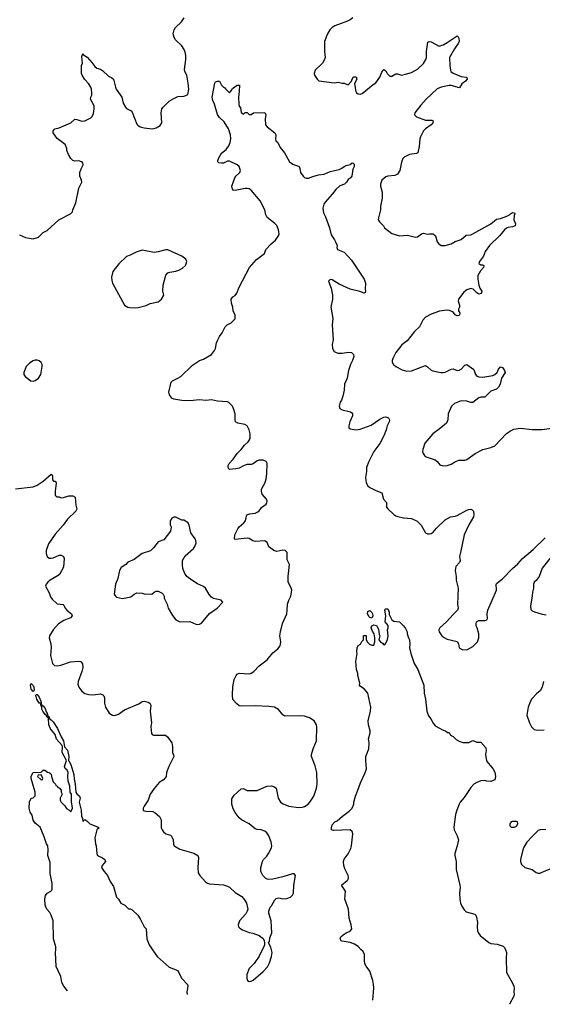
# Model space of a CAD drawing. Header units: inches. Extents: x 1603819 to 1745079, y 385938 to 533966.
# Tile 3 of 256: x 1612552 to 1617831, y 389448 to 399392. Entities that reach past the tile are written whole.
import ezdxf

# ---------------------------------------------------------------- set-up
doc = ezdxf.new("R2010")
doc.units = ezdxf.units.IN
doc.header["$MEASUREMENT"] = 0
doc.layers.add('B6318', color=7, linetype='Continuous')
doc.layers.add('B6319', color=7, linetype='Continuous')

msp = doc.modelspace()

# ---------------------------------------------------------------- linework, layer by layer
at = {"layer": 'B6318', "color": 5}
for points, elevation in [([(1613034.7, 389583.9), (1612996.9, 389630), (1612979.5, 389670), (1612966.6, 389730), (1612919.6, 389830), (1612913.3, 389970), (1612917.5, 390000)], 340), ([(1613893.7, 390000), (1613942, 389930), (1614063.8, 389823.8), (1614150.7, 389790.7), (1614162, 389758), (1614191, 389710), (1614246.8, 389650), (1614250.4, 389630), (1614239.3, 389570), (1614243.1, 389547.2)], 340), ([(1615002.8, 390000), (1614970, 389935.3), (1614919.9, 389860.1), (1614870.6, 389809.4), (1614847.7, 389750), (1614846, 389710), (1614852, 389690), (1614870, 389678), (1614890, 389681), (1614910, 389691), (1615010, 389778.8), (1615053.8, 389826.2), (1615074.2, 389865.8), (1615097.2, 389930), (1615101.2, 389970), (1615095.2, 390000)], 360), ([(1616119.8, 389490.2), (1616129, 389610), (1616127.5, 389650), (1616120.7, 389690), (1616090, 389784.5), (1616052.2, 389832.2), (1616038.5, 389858.5), (1616033.6, 389890), (1616035.3, 389950), (1616021, 389981), (1616001.6, 390000)], 340), ([(1617459.9, 390000), (1617468.2, 389970), (1617464.9, 389910), (1617468.2, 389770), (1617527.1, 389667.1), (1617543, 389630), (1617545.5, 389610), (1617543, 389570), (1617547.7, 389550), (1617543, 389530), (1617498.5, 389448.4)], 340)]:
    msp.add_lwpolyline(points, dxfattribs=dict(at, elevation=elevation))
at = {"layer": 'B6319', "color": 5}
for points, elevation in [([(1612550, 397218), (1612610, 397192), (1612690, 397178), (1612743.1, 397196.9), (1612790, 397242), (1612830, 397262), (1612949.4, 397370.6), (1613066, 397430), (1613087.3, 397452.7), (1613088, 397470), (1613118.6, 397541.4), (1613149.3, 397690), (1613181.2, 397750), (1613177.2, 397770), (1613159.3, 397810), (1613159.3, 397830), (1613161.2, 397850), (1613173.6, 397886.4), (1613193.6, 397926.4), (1613190, 397946), (1613178, 397958), (1613150, 397968), (1613110, 397962), (1613090, 397968.7), (1613070, 397988.7), (1613045.2, 398030), (1613029.4, 398069.4), (1613029, 398090), (1613013.2, 398130), (1612930, 398193.2), (1612889.2, 398250), (1612889, 398270), (1612908, 398290), (1612950, 398298.8), (1613068.7, 398350), (1613110, 398386), (1613130, 398384), (1613170, 398370.6), (1613190, 398367.7), (1613211.1, 398371.1), (1613270, 398399.1), (1613284.7, 398415.3), (1613297, 398443), (1613305.4, 398490), (1613303.3, 398523.3), (1613267.8, 398590), (1613269.6, 398610), (1613279.5, 398630), (1613282.4, 398650), (1613276.3, 398690), (1613269.6, 398710), (1613246.2, 398746.2), (1613206, 398790), (1613182.9, 398830), (1613178, 398850), (1613178, 398930), (1613186.8, 398953.2), (1613180.1, 399019.9), (1613188.7, 399051.3), (1613198.5, 399038.5), (1613233.5, 399013.5), (1613280.9, 398960.9), (1613310, 398918.8), (1613330, 398902.8), (1613370, 398890.6), (1613390, 398878.8), (1613450, 398820.7), (1613484.5, 398804.5), (1613501, 398790), (1613519.1, 398710), (1613527.7, 398690), (1613584, 398610), (1613599.1, 398550), (1613620.7, 398510), (1613630, 398496), (1613678, 398470), (1613690, 398458), (1613736.8, 398336.8), (1613745.8, 398325.8), (1613770, 398310.8), (1613810, 398300.7), (1613890, 398290.4), (1613930, 398300.5), (1613970, 398322), (1613987, 398350), (1613981.2, 398450), (1613989.2, 398490), (1614002, 398510), (1614062, 398570), (1614110, 398596), (1614150, 398616), (1614210, 398621), (1614230, 398626), (1614250, 398638), (1614260.9, 398690), (1614254.5, 398750), (1614240.9, 398830), (1614219.3, 398870), (1614217, 398890), (1614229.6, 398990), (1614229.6, 399030), (1614223.3, 399063.3), (1614213.6, 399090), (1614190, 399126.6), (1614127, 399190), (1614112.9, 399212.9), (1614104, 399250), (1614112.2, 399287.8), (1614127.3, 399312.7), (1614186, 399370), (1614212.3, 399410)], 380), ([(1615918.8, 399410), (1615891, 399390), (1615862.9, 399377.1), (1615734, 399330), (1615710, 399314), (1615686.4, 399290), (1615663.1, 399250), (1615630.3, 399170), (1615630.4, 399070), (1615637.1, 399010), (1615632.7, 398990), (1615610, 398953.2), (1615537.3, 398882.7), (1615526, 398850), (1615530.8, 398830), (1615556, 398790), (1615574.4, 398774.4), (1615730, 398754.8), (1615770, 398761), (1615810, 398750.7), (1615830.5, 398750.5), (1615870, 398734.8), (1615905.2, 398770), (1615909.3, 398790), (1615925.4, 398814.6), (1615950, 398814), (1615959.3, 398790), (1615939.9, 398760.1), (1615935.2, 398744.8), (1615946.6, 398666.6), (1615953.7, 398653.7), (1615970, 398642.8), (1615990, 398641), (1616010, 398646), (1616122.4, 398737.6), (1616150, 398753.4), (1616190, 398812.2), (1616210, 398860.7), (1616230, 398890.4), (1616250, 398874.8), (1616263.1, 398850), (1616280.4, 398830), (1616290, 398823.1), (1616310, 398822.6), (1616350, 398844.4), (1616370, 398845.5), (1616410, 398833), (1616450, 398840.5), (1616510, 398859.3), (1616570, 398892.7), (1616629.6, 398950), (1616654.5, 398990), (1616662, 399010), (1616662, 399070), (1616676.5, 399163.5), (1616689.4, 399170.6), (1616710, 399168.4), (1616790, 399125.5), (1616830, 399139.1), (1616870, 399161.6), (1616970, 399227.3), (1616979.9, 399219.9), (1616986.6, 399206.6), (1616990.3, 399170), (1616982, 399150), (1616942.5, 399097.5), (1616892.4, 399010), (1616895.5, 398930), (1616903.4, 398883.4), (1616908.4, 398868.4), (1616930, 398850.8), (1617010, 398817.6), (1617062, 398810), (1617067.5, 398807.5), (1617071.7, 398790), (1617056.4, 398770), (1617016.7, 398743.3), (1616995.6, 398704.4), (1616910, 398726.4), (1616890, 398727.7), (1616808, 398712), (1616770, 398692.8), (1616656.4, 398590), (1616603.8, 398530), (1616544, 398450), (1616541, 398430), (1616562, 398410), (1616650, 398377.1), (1616715.5, 398375.5), (1616727.3, 398370), (1616727, 398350), (1616710.1, 398329.9), (1616650.4, 398290), (1616632.4, 398270), (1616599.1, 398210), (1616592.4, 398187.6), (1616586, 398110), (1616574.2, 398045.8), (1616559.9, 398040.1), (1616488.6, 398031.4), (1616435.3, 398004.7), (1616423.8, 397990), (1616408.7, 397951.3), (1616393, 397870), (1616370, 397832.7), (1616340.7, 397819.3), (1616270, 397811.1), (1616250, 397804.7), (1616208.8, 397770), (1616197, 397730), (1616197.6, 397710), (1616213, 397650), (1616213, 397590), (1616197.1, 397510), (1616197.6, 397470), (1616175.5, 397390), (1616174, 397370), (1616186.8, 397350), (1616227.3, 397310), (1616238.8, 397290), (1616310, 397233.4), (1616390, 397210.7), (1616470, 397215.5), (1616550, 397196.4), (1616570, 397199.5), (1616610, 397230.5), (1616630, 397236.3), (1616670, 397225.5), (1616690, 397230.6), (1616727.9, 397227.9), (1616750.6, 397210), (1616768.4, 397150), (1616782, 397130), (1616810, 397113), (1616850, 397110.5), (1616910, 397128.2), (1616950, 397150.5), (1617010, 397173), (1617062.6, 397217.4), (1617110, 397220.3), (1617130, 397227.9), (1617310, 397330.3), (1617370, 397378.5), (1617410, 397384.6), (1617473.2, 397406.8), (1617499.8, 397420.2), (1617510, 397432.2), (1617530, 397444), (1617550, 397442), (1617554.8, 397430), (1617547.3, 397412.7), (1617542, 397370), (1617559.1, 397330), (1617557.3, 397310), (1617530, 397300.5), (1617485.5, 397294.5), (1617470, 397288), (1617450, 397269.7), (1617400.3, 397210), (1617296.9, 397110), (1617254, 397050), (1617235.9, 397004.1), (1617196.3, 396950), (1617190.8, 396930), (1617210, 396916.3), (1617230, 396915.5), (1617238.8, 396910), (1617237, 396890), (1617205.6, 396854.4), (1617179.6, 396810), (1617180.2, 396770), (1617191.3, 396710), (1617201.3, 396681.3), (1617219.6, 396650), (1617214.4, 396625.6), (1617190, 396621.5), (1617170, 396633), (1617131.5, 396671.5), (1617110, 396675.8), (1617070, 396664.2), (1617038.9, 396641.1), (1616986, 396570), (1616982.4, 396550), (1616994.9, 396510), (1616996.3, 396490), (1616984.9, 396470), (1616983, 396450), (1616999.1, 396430), (1616996.3, 396410), (1616990, 396405.1), (1616970, 396400.7), (1616950, 396412.3), (1616934.5, 396434.5), (1616922.6, 396442.6), (1616894.9, 396454.9), (1616870, 396459.7), (1616793.3, 396446.7), (1616710, 396418), (1616652.5, 396387.5), (1616624.1, 396355.9), (1616590.5, 396290), (1616538.7, 396241.3), (1616466.7, 396150), (1616412.9, 396107.1), (1616350.4, 396030), (1616320.5, 395970), (1616313.4, 395950), (1616314, 395934), (1616328.1, 395908.1), (1616350.5, 395890.5), (1616416.8, 395856.8), (1616463.5, 395843.5), (1616510, 395847.3), (1616650, 395898.8), (1616670, 395887.3), (1616710, 395853), (1616725.9, 395845.8), (1616807.6, 395827.6), (1616830, 395827.2), (1616850, 395831.7), (1616910, 395863.6), (1616930, 395865.7), (1616970, 395849), (1616990, 395851.7), (1617010, 395861.7), (1617050, 395902.6), (1617070, 395910.4), (1617138.3, 395858.3), (1617155.3, 395810), (1617170, 395792.4), (1617190, 395784.2), (1617230, 395781.1), (1617330, 395798.5), (1617351.5, 395808.5), (1617376.4, 395830), (1617390, 395862), (1617410, 395886.4), (1617430, 395880.5), (1617450.7, 395850), (1617454.9, 395830), (1617418.7, 395770), (1617406.8, 395710), (1617390, 395679.2), (1617370, 395659.3), (1617310, 395639.1), (1617250, 395581.1), (1617210, 395580.3), (1617190, 395573.1), (1617130, 395526.4), (1617110, 395525.6), (1617070, 395540.3), (1617010, 395541.4), (1616945.7, 395514.3), (1616914.9, 395490), (1616879.3, 395410), (1616876.5, 395350), (1616863.9, 395316.1), (1616790, 395255.1), (1616726, 395210), (1616645.9, 395114.2), (1616623, 395050), (1616622, 395030), (1616627.3, 395010), (1616641, 394990), (1616658.8, 394978.8), (1616750, 394947.3), (1616770.4, 394930.4), (1616796.8, 394896.8), (1616830, 394886), (1616870, 394890.4), (1616910, 394902.4), (1616952.7, 394930), (1616990, 394944.2), (1617050, 394944.9), (1617070, 394950.4), (1617152.7, 395010), (1617230, 395050.4), (1617310, 395070.7), (1617350, 395086.8), (1617470, 395213), (1617510, 395240.7), (1617544.1, 395255.9), (1617610, 395265.5), (1617730, 395254), (1617830, 395254.8), (1617951.1, 395271.1)], 380), ([(1615095.2, 390000), (1615090, 390026), (1615066, 390070), (1615076.4, 390083.6), (1615080.4, 390119.6), (1615098, 390170), (1615094, 390290), (1615068.7, 390370), (1615068.7, 390390), (1615082, 390430), (1615095.5, 390444.5), (1615130, 390504.7), (1615143.2, 390516.8), (1615170, 390522.8), (1615210, 390514), (1615250, 390517.3), (1615289.3, 390530.7), (1615309.3, 390550.7), (1615317.2, 390570), (1615320.9, 390650), (1615339.3, 390750), (1615324.5, 390764.5), (1615307, 390767), (1615210, 390736), (1615110, 390713.3), (1615070, 390709.4), (1615052.5, 390712.5), (1615040.2, 390720.2), (1615008.9, 390748.9), (1614988.7, 390790), (1614989, 390830), (1615006, 390890), (1615014, 390910), (1615050, 390946), (1615066.6, 390970), (1615095.6, 391030), (1615097.6, 391050), (1615091.9, 391088.1), (1615070, 391149), (1615050, 391179.5), (1615030, 391195.6), (1614990, 391209.6), (1614950, 391212.3), (1614930, 391222), (1614870, 391271.6), (1614791.4, 391311.4), (1614769.3, 391330), (1614730, 391384), (1614710, 391422), (1614694.5, 391470), (1614695.1, 391524.9), (1614719.3, 391560.7), (1614790, 391624), (1614810, 391627.3), (1614850, 391608), (1614866.2, 391606.2), (1614950, 391606.7), (1615049.7, 391650.3), (1615094.6, 391654.6), (1615126.2, 391646.2), (1615142, 391630), (1615163.1, 391530), (1615188.2, 391490), (1615212.8, 391472.8), (1615270, 391447.8), (1615370, 391437.4), (1615410, 391440.3), (1615430, 391447), (1615464.5, 391470), (1615483.6, 391490), (1615522.9, 391550), (1615551.8, 391630), (1615556.2, 391670), (1615552.3, 391790), (1615536.2, 391856.2), (1615501.2, 391950), (1615499.3, 391970), (1615516, 392030), (1615549.2, 392110), (1615552.3, 392250), (1615549.4, 392270), (1615526.6, 392310), (1615481.3, 392341.3), (1615430, 392356.9), (1615390, 392361.3), (1615230, 392359.5), (1615211.5, 392371.5), (1615165.4, 392425.4), (1615127.5, 392447.5), (1615070, 392457), (1614930, 392463.6), (1614790, 392459), (1614770, 392464), (1614744.1, 392484.1), (1614706.8, 392526.8), (1614701.2, 392570), (1614706.8, 392653.2), (1614719, 392730), (1614738, 392770), (1614750, 392782), (1614769.1, 392790.9), (1614870, 392786), (1614890, 392791.3), (1614918, 392810), (1614972.5, 392867.5), (1615052.1, 392927.9), (1615110, 392998), (1615160.2, 393039.8), (1615182, 393070), (1615188.7, 393110), (1615181.2, 393170), (1615186, 393210), (1615205.8, 393294.2), (1615249.4, 393390.6), (1615255.5, 393424.5), (1615258, 393490), (1615269.4, 393530), (1615289.5, 393570.5), (1615299.5, 393610), (1615300.9, 393630), (1615294.8, 393654.8), (1615264, 393710), (1615265.2, 393770), (1615276.9, 393890), (1615255.4, 393935.4), (1615253.3, 394010), (1615232.9, 394032.9), (1615210, 394034.7), (1615150, 394020.5), (1615119, 394030), (1615070, 394069.3), (1615051.5, 394111.5), (1615030, 394127.3), (1614930, 394123.5), (1614908.6, 394128.6), (1614870, 394151.8), (1614850, 394156.9), (1614730, 394143.7), (1614721.2, 394150), (1614726.9, 394190), (1614756, 394250), (1614769.9, 394270.1), (1614816.9, 394310), (1614833.3, 394330), (1614846, 394390), (1614877.1, 394402.9), (1614930.9, 394409.1), (1614958, 394422), (1614969.7, 394430.3), (1614995.8, 394464.2), (1615041, 394499), (1615049.4, 394510), (1615051.9, 394528.1), (1615047, 394550), (1615000.7, 394600.7), (1614993.3, 394630), (1614996.3, 394650), (1615029.8, 394710.2), (1615042.8, 394750), (1615049.8, 394809.8), (1615050.8, 394910), (1615040.7, 394930), (1615010, 394942.6), (1614970, 394942), (1614950, 394935.8), (1614910, 394907.4), (1614890, 394900.9), (1614850, 394900.3), (1614820.5, 394890), (1614770, 394862.7), (1614735.2, 394855.2), (1614669.6, 394849.6), (1614657, 394870), (1614657.6, 394890), (1614667.3, 394910), (1614707.9, 394952.1), (1614749.8, 395010.2), (1614789.6, 395050), (1614824.4, 395095.6), (1614860.7, 395130), (1614873.6, 395150), (1614879.6, 395170), (1614880.5, 395210), (1614869.7, 395250), (1614850, 395289.4), (1614825.4, 395305.4), (1614757.2, 395317.2), (1614733.2, 395330), (1614727.6, 395350), (1614729.5, 395410), (1614716.6, 395456.6), (1614702.7, 395490), (1614665.8, 395525.8), (1614650, 395531.8), (1614550, 395540.9), (1614490, 395552.7), (1614433.2, 395546.8), (1614370, 395554.5), (1614270, 395542.7), (1614190, 395544.5), (1614110, 395560.9), (1614090, 395569.2), (1614064.8, 395604.8), (1614057.2, 395630), (1614082, 395730), (1614095.5, 395744.5), (1614150, 395770.7), (1614179, 395790), (1614296.5, 395903.5), (1614370, 395951.3), (1614410, 395964.7), (1614489.3, 396010.7), (1614519, 396050), (1614529, 396070), (1614541.2, 396130), (1614550, 396152), (1614570, 396192), (1614599, 396230), (1614628.7, 396290), (1614648, 396310), (1614690, 396332), (1614728, 396370), (1614728.7, 396410), (1614709.1, 396449.1), (1614705.2, 396490), (1614692.3, 396530), (1614689.2, 396570.8), (1614706, 396594), (1614730, 396606), (1614746, 396630), (1614769.6, 396690), (1614872, 396890), (1614942.7, 396970), (1615023.7, 397030), (1615037.2, 397070), (1615092.8, 397127.2), (1615136, 397164), (1615165.1, 397210), (1615171.6, 397230), (1615165.1, 397270), (1615150, 397312), (1615130, 397335.1), (1615053.1, 397393.1), (1615039.5, 397419.5), (1615029.6, 397470), (1614982.6, 397562.6), (1614890, 397671.5), (1614870, 397683), (1614850, 397688), (1614830, 397687.8), (1614730, 397667.6), (1614709.6, 397669.6), (1614700.7, 397680.7), (1614694.5, 397710), (1614726.5, 397793.5), (1614736, 397810), (1614777, 397850), (1614782, 397870), (1614769.6, 397909.6), (1614747.5, 397927.5), (1614670, 397962), (1614650, 397962), (1614610, 397944), (1614590, 397941.2), (1614565.2, 397945.2), (1614555.3, 397955.3), (1614554, 397970), (1614561.2, 397990), (1614590, 398044.7), (1614638.6, 398081.4), (1614663.5, 398116.5), (1614678.4, 398150), (1614684.2, 398190), (1614680.5, 398230), (1614663, 398290), (1614618.8, 398358.8), (1614570, 398402.9), (1614550, 398433.2), (1614519.2, 398539.2), (1614503, 398577), (1614497, 398610), (1614522.7, 398750), (1614530, 398764.7), (1614550, 398772), (1614570, 398772), (1614592, 398730), (1614610, 398712), (1614624.7, 398704.7), (1614630, 398694), (1614670, 398654), (1614690, 398672), (1614702.5, 398697.5), (1614750, 398731.3), (1614771, 398731), (1614770.5, 398669.5), (1614761.6, 398610), (1614766.2, 398533.8), (1614770, 398518), (1614782.8, 398502.8), (1614790, 398454), (1614804.7, 398444.7), (1614810, 398434), (1614830, 398454), (1614850, 398454), (1614870, 398434), (1614890, 398434), (1614912.7, 398452.7), (1615030, 398454), (1615038, 398430), (1615032, 398390), (1615034, 398330), (1615052, 398310), (1615131, 398250), (1615138.8, 398230), (1615134.8, 398190), (1615141, 398170), (1615161, 398150), (1615182.5, 398102.5), (1615227.1, 398047.1), (1615277.5, 397957.5), (1615311.8, 397931.8), (1615374, 397910), (1615383, 397890), (1615388.1, 397848.1), (1615414.8, 397810), (1615430, 397799.1), (1615450, 397790.6), (1615470, 397790.6), (1615511.9, 397808.1), (1615570, 397824.9), (1615629.4, 397830.6), (1615690, 397857.3), (1615780.7, 397879.3), (1615807.6, 397892.4), (1615830, 397910.6), (1615850, 397920.7), (1615890, 397931), (1615910, 397944.7), (1615922, 397942), (1615930, 397934), (1615930.7, 397910.7), (1615916.8, 397883.2), (1615906, 397810), (1615891, 397790), (1615870, 397779), (1615852.7, 397750), (1615832.7, 397730), (1615787.1, 397712.9), (1615744, 397676), (1615710, 397628.4), (1615636.9, 397550), (1615625.3, 397530), (1615614, 397490), (1615621.6, 397441.6), (1615641.1, 397401.1), (1615681.7, 397290), (1615698.2, 397218.2), (1615733, 397170), (1615742, 397150), (1615758, 397110), (1615757.3, 397090), (1615762.8, 397070), (1615830, 397044.9), (1615902.9, 396962.9), (1616032.7, 396770), (1616044.9, 396730), (1616041, 396670), (1616044.7, 396650), (1616042, 396638), (1616030.7, 396629.3), (1615987.2, 396647.2), (1615889.2, 396670), (1615779.3, 396719.3), (1615710, 396763.7), (1615690, 396769.2), (1615670.8, 396750), (1615699.3, 396679.3), (1615711.8, 396610), (1615710.3, 396570), (1615695.3, 396490), (1615715.8, 396375.8), (1615707.2, 396310), (1615718.3, 396158.3), (1615709, 396110), (1615711.8, 396070), (1615730, 396042.4), (1615750, 396030.4), (1615770, 396025.7), (1615810, 396024.6), (1615873.4, 396033.4), (1615904.7, 396030), (1615923, 396010), (1615926, 395990), (1615914.9, 395950), (1615894, 395910), (1615874.9, 395850), (1615860.5, 395770), (1615833, 395710), (1615830.4, 395650), (1615817.1, 395590), (1615803, 395550), (1615790, 395528.7), (1615780.5, 395490), (1615786.7, 395466.7), (1615810, 395450.8), (1615892.7, 395432.7), (1615904.9, 395424.9), (1615914.8, 395410), (1615914.8, 395390), (1615888, 395330), (1615877.3, 395290), (1615876, 395270), (1615890, 395258.8), (1615950, 395250.6), (1615990, 395255.5), (1616101.5, 395298.5), (1616190, 395358.4), (1616230, 395379.3), (1616250, 395380.7), (1616278, 395370), (1616286, 395350), (1616282.8, 395330), (1616262.8, 395290), (1616253, 395250), (1616230.4, 395190), (1616188.6, 395111.4), (1616130.6, 395030), (1616078.8, 394930), (1616054, 394870), (1616054.4, 394830), (1616044.9, 394770), (1616053, 394713), (1616070, 394682.8), (1616090, 394667.3), (1616150, 394636.3), (1616210, 394614.8), (1616225.5, 394550), (1616256.1, 394516.1), (1616256.3, 394470), (1616270.4, 394450.4), (1616330, 394394), (1616350, 394380.7), (1616373.2, 394373.2), (1616430, 394360.5), (1616510, 394353.4), (1616567.5, 394327.5), (1616607.1, 394287.1), (1616650, 394211.3), (1616670, 394198.8), (1616690, 394198.8), (1616710, 394204), (1616730, 394217.3), (1616762, 394258), (1616850, 394340.7), (1616904, 394370), (1616950, 394378), (1616970, 394386), (1617070, 394439.3), (1617090, 394445.5), (1617110, 394447.3), (1617123.5, 394443.5), (1617136, 394430), (1617138.8, 394390), (1617134.8, 394370), (1617090.3, 394289.7), (1617043, 394190), (1617006, 394010), (1616993, 393970), (1617000.5, 393930), (1616995.5, 393910), (1616959.1, 393870), (1616953.4, 393850), (1616950.7, 393830), (1616962, 393770), (1616962, 393730), (1616980.5, 393650), (1616974.8, 393490), (1616981, 393450), (1616976, 393430), (1616930, 393385.2), (1616864, 393310), (1616794.8, 393250), (1616786.8, 393230), (1616790.7, 393210), (1616817.3, 393170), (1616834.6, 393154.6), (1616870, 393136.3), (1616970, 393111.3), (1616984.7, 393090), (1616991.3, 393050), (1617022, 393030), (1617070, 393028), (1617130, 393062), (1617177, 393110), (1617189.4, 393150), (1617189.2, 393190), (1617174, 393250), (1617164, 393270), (1617162, 393290), (1617168, 393310), (1617190, 393324.7), (1617254.6, 393325.4), (1617270, 393332), (1617276.5, 393343.5), (1617273.6, 393390), (1617279.7, 393430), (1617368, 393630), (1617365.6, 393690), (1617370, 393697.3), (1617430, 393745.5), (1617529.6, 393850), (1617583.1, 393896.9), (1617630, 393950.6), (1617739.4, 394040.6), (1617860.1, 394159.9)], 360), ([(1612510, 394654.8), (1612690, 394674.8), (1612730, 394690.8), (1612790, 394730.7), (1612870, 394802), (1612878, 394798), (1612883.6, 394783.6), (1612883.6, 394743.6), (1612892.7, 394732.7), (1612914, 394730), (1612922, 394710), (1612911, 394630), (1612911.6, 394591.6), (1612919.6, 394579.6), (1612930, 394572), (1612950, 394572), (1612970, 394564.7), (1612994.6, 394565.4), (1613050, 394582), (1613090, 394582), (1613112, 394570), (1613118, 394490), (1613130.8, 394450), (1613121, 394430), (1613033.8, 394346.2), (1612990, 394286.6), (1612910, 394195.1), (1612843, 394097), (1612819.3, 394030), (1612820.9, 394000.9), (1612830, 393971.3), (1612850, 393953.4), (1612870, 393952.7), (1612890, 393958.4), (1612950, 393983), (1612970, 393984.9), (1612996, 393970), (1613002.8, 393950), (1612995.5, 393864.5), (1612954.8, 393790), (1612942.5, 393777.5), (1612861, 393730), (1612836, 393710), (1612818.8, 393690), (1612814.8, 393670), (1612850, 393604.7), (1612864.7, 393564.7), (1612880.5, 393540.5), (1612930, 393491), (1612990, 393486), (1612998.5, 393478.5), (1613010.7, 393450), (1613027.3, 393430), (1613074.8, 393390), (1613084, 393370), (1613066.8, 393350), (1612996.8, 393323.2), (1612945.7, 393290), (1612891.8, 393230), (1612854.4, 393170), (1612850.4, 393150), (1612867.2, 393087.2), (1612871.7, 393051.7), (1612865.3, 392970), (1612882.7, 392890), (1612904.9, 392870), (1612930, 392865.3), (1612967.5, 392872.5), (1613066.9, 392906.9), (1613150, 392914.4), (1613170.3, 392910.3), (1613185.3, 392885.3), (1613188.9, 392850), (1613179.6, 392810), (1613142, 392710), (1613141.3, 392681.3), (1613150.6, 392650), (1613180.7, 392610), (1613210, 392588.2), (1613250, 392577.1), (1613290, 392572.7), (1613370, 392583), (1613393.7, 392573.7), (1613402.8, 392562.8), (1613410, 392542), (1613410.4, 392490), (1613418, 392450), (1613457.3, 392390), (1613488.7, 392368.7), (1613510, 392366.4), (1613550, 392379.5), (1613610, 392421.3), (1613756.2, 392483.8), (1613790, 392506.8), (1613810, 392510.6), (1613850, 392500.7), (1613867.9, 392487.9), (1613875.5, 392470), (1613870.6, 392410), (1613884, 392290), (1613877.3, 392250), (1613883.5, 392183.5), (1613890, 392172), (1613905.4, 392165.4), (1614025.4, 392165.4), (1614044.7, 392150), (1614087.7, 392087.7), (1614096.3, 392050), (1614094.8, 391990), (1614107.3, 391967.3), (1614110.3, 391950), (1614058, 391850), (1614035.5, 391790), (1614030.4, 391750), (1614023.1, 391736.9), (1614004, 391716), (1613960.7, 391690), (1613910, 391629.3), (1613870.4, 391570), (1613850.2, 391509.8), (1613808.2, 391450), (1613800.5, 391430), (1613800.7, 391410), (1613810, 391403), (1613830, 391398.4), (1613897, 391397), (1613921.7, 391381.7), (1613963.4, 391343.4), (1613980.5, 391310), (1613982, 391230), (1613990, 391211.3), (1614006, 391190), (1614030, 391171), (1614074.8, 391154.8), (1614086, 391146), (1614101, 391110), (1614106, 391066), (1614112, 391050), (1614170, 391014.8), (1614310, 390974.8), (1614350.5, 390950.5), (1614357.3, 390930), (1614350.6, 390830), (1614356.8, 390776.8), (1614370.5, 390750.5), (1614430, 390684.7), (1614450, 390671), (1614470, 390666), (1614610, 390653.4), (1614650, 390642.8), (1614670.5, 390630.5), (1614730, 390578.8), (1614795.5, 390535.5), (1614823.5, 390503.5), (1614844.7, 390470), (1614856, 390410), (1614851.3, 390390), (1614836.8, 390363.2), (1614774, 390290), (1614759.1, 390250), (1614764, 390230), (1614775.9, 390215.9), (1614802, 390202), (1614870, 390174.8), (1614907.1, 390167.1), (1614970, 390144.7), (1615011.3, 390111.3), (1615022, 390090), (1615024.7, 390070), (1615024.7, 390050), (1615018, 390030), (1615002.8, 390000)], 360), ([(1617906, 393950), (1617830, 393854.5), (1617798, 393770), (1617770.2, 393729.8), (1617748.4, 393710), (1617742, 393690), (1617743.7, 393650), (1617732.2, 393610), (1617730.3, 393569.7), (1617710.8, 393470.8), (1617715.3, 393435.3), (1617730, 393421), (1617750.7, 393410.7), (1617828.1, 393388.1), (1617870, 393383)], 360), ([(1616001.6, 390000), (1615970.5, 390030.5), (1615935, 390055), (1615890, 390074), (1615810, 390084.7), (1615800.9, 390090), (1615789.5, 390110), (1615797, 390130), (1615818.4, 390150), (1615849.8, 390170.2), (1615892, 390188), (1615906.3, 390210), (1615901.4, 390250), (1615879.1, 390319.1), (1615873.2, 390410), (1615835.9, 390510), (1615842, 390590), (1615802, 390650), (1615860.6, 390699.4), (1615869.6, 390710), (1615874.7, 390730), (1615869.6, 390750), (1615835.2, 390815.2), (1615826.6, 390850), (1615823.5, 390890), (1615830, 390914), (1615870, 390966.4), (1615897.9, 391022.1), (1615905, 391050), (1615916.1, 391170), (1615910, 391194.5), (1615890, 391209.6), (1615722, 391202), (1615702, 391210), (1615702, 391230), (1615710, 391262), (1615735.3, 391290), (1615757.6, 391302.4), (1615813.2, 391350), (1615881, 391399), (1615909.3, 391430), (1615926, 391470), (1615926.6, 391490), (1615943.7, 391550), (1615969.4, 391610), (1615994.2, 391685.8), (1616039.3, 391780.7), (1616054.1, 391825.8), (1616047.6, 391910), (1616049.6, 391950), (1616079.5, 392030), (1616082, 392090), (1616075.1, 392130), (1616091.6, 392190), (1616091.4, 392211.4), (1616076, 392270), (1616072.3, 392310), (1616096.3, 392410), (1616098, 392450), (1616069, 392590), (1616032.9, 392632.9), (1615996.4, 392656.4), (1615986, 392670), (1615988, 392690), (1615968.9, 392768.9), (1615968.4, 392788.4), (1615955.3, 392830), (1615946, 392910), (1615962, 392990), (1615958, 393010), (1615962, 393050), (1615970, 393072), (1615994.6, 393085.4), (1616007.3, 393112.7), (1616026, 393130), (1616026, 393170), (1616030, 393174), (1616051.6, 393171.6), (1616052.7, 393132.7), (1616062, 393110), (1616085.4, 393085.4), (1616110, 393074), (1616130, 393074), (1616139, 393110), (1616140.9, 393150), (1616132.3, 393190), (1616115.1, 393215.1), (1616103.7, 393250), (1616109.4, 393270), (1616130, 393280.3), (1616154.7, 393274.7), (1616176, 393236), (1616184, 393184), (1616190.4, 393170), (1616181, 393130), (1616196, 393110), (1616217.1, 393097.1), (1616230, 393078), (1616248, 393090), (1616267.3, 393132.7), (1616273.6, 393166.4), (1616268.7, 393230), (1616275.3, 393250), (1616273.2, 393273.2), (1616244, 393310), (1616249, 393370), (1616242, 393430), (1616250, 393442), (1616270, 393442), (1616284.7, 393410), (1616283.6, 393383.6), (1616310.9, 393330.9), (1616330, 393318), (1616390, 393311.3), (1616430, 393271.3), (1616450, 393244.7), (1616466.8, 393210), (1616466.8, 393190), (1616478.8, 393150), (1616490.5, 393130), (1616493, 393090), (1616488.1, 393048.1), (1616502, 392990), (1616537.6, 392890), (1616572.2, 392830), (1616633, 392670), (1616636.4, 392590), (1616650.4, 392530), (1616663.8, 392410), (1616682.9, 392362.9), (1616706.8, 392330), (1616727.5, 392287.5), (1616750, 392261), (1616830, 392218), (1616854, 392210), (1616872.7, 392192.7), (1616890, 392192), (1616905.4, 392165.4), (1616930, 392152), (1616962, 392122), (1616990, 392104.7), (1617030, 392091.3), (1617088.9, 392091.1), (1617130, 392111), (1617170, 392094), (1617210, 392094), (1617259.6, 392039.6), (1617264.7, 392010), (1617257.3, 391970), (1617268.4, 391908.4), (1617283.4, 391883.4), (1617330.6, 391830), (1617352.7, 391792.7), (1617357, 391750), (1617350, 391715.3), (1617310, 391699.3), (1617270, 391701.2), (1617250, 391709.2), (1617210, 391706), (1617170, 391689.2), (1617141, 391670), (1617110, 391639), (1617041.5, 391538.5), (1617002.4, 391490), (1616992.7, 391470), (1616967.7, 391410), (1616955.9, 391364.1), (1616938, 391238), (1616940.7, 391210), (1616972.7, 391150), (1616983.8, 391110), (1616972.4, 391050), (1616948, 390970), (1616947.3, 390950), (1616961.6, 390890), (1616961.3, 390810), (1616999.5, 390650), (1617001.3, 390630), (1616994, 390570), (1616998.5, 390510), (1617005.8, 390470), (1617019.7, 390439.7), (1617042.5, 390402.5), (1617063.4, 390383.4), (1617150, 390358.8), (1617158.8, 390350), (1617167.7, 390330), (1617175.2, 390275.2), (1617173, 390230), (1617177.1, 390190), (1617185.7, 390165.7), (1617202.9, 390142.9), (1617290, 390072.7), (1617310, 390063.8), (1617374.6, 390054.6), (1617435.2, 390035.2), (1617450, 390021), (1617459.9, 390000)], 340), ([(1617843, 392710), (1617830.4, 392649.6), (1617810, 392614), (1617774.4, 392585.6), (1617725.1, 392534.9), (1617710.5, 392510), (1617688, 392450), (1617675.5, 392370), (1617700.7, 392290), (1617722.8, 392250), (1617750, 392224.9), (1617778.5, 392218.5), (1617850, 392219.1)], 360), ([(1612917.5, 390000), (1612918.9, 390010), (1612917.4, 390030), (1612893.3, 390110), (1612889.2, 390290), (1612869.3, 390350), (1612855.9, 390375.9), (1612826, 390410), (1612809.6, 390450), (1612807.9, 390512.1), (1612814.2, 390545.8), (1612829.6, 390570.4), (1612868, 390590), (1612878, 390602), (1612882, 390610), (1612882, 390670), (1612859, 390770), (1612860.4, 390880.4), (1612835.3, 390950), (1612839, 391010), (1612835.3, 391050), (1612822, 391070), (1612800.2, 391140.2), (1612758, 391238), (1612710, 391278), (1612690, 391308.7), (1612677, 391357), (1612659.3, 391390), (1612647.6, 391430), (1612650, 391494), (1612668, 391530), (1612688, 391532), (1612707.3, 391552.7), (1612708.7, 391590), (1612668.7, 391730), (1612668.9, 391751.1), (1612688, 391790), (1612770, 391794), (1612790, 391814), (1612807.3, 391812.7), (1612832.7, 391792.7), (1612854, 391790), (1612858, 391778), (1612870, 391774), (1612872.7, 391747.3), (1612890, 391694), (1612914, 391670), (1612918, 391658), (1612930, 391654), (1612938, 391638), (1612950, 391634), (1612972, 391610), (1612972, 391590), (1612982, 391570), (1612962, 391530), (1612962, 391510), (1612972, 391490), (1613010, 391452), (1613025.4, 391425.4), (1613050, 391412), (1613070, 391392), (1613085.2, 391430), (1613076.8, 391496.8), (1613076.2, 391570), (1613061.6, 391590), (1613058, 391650), (1613042.2, 391702.2), (1613037.8, 391750), (1613040.9, 391790), (1613031.5, 391811.5), (1613012.8, 391830), (1613005.1, 391850), (1613023.7, 391910), (1612981.8, 391990), (1612985.1, 392050), (1612980.5, 392060.5), (1612925.1, 392125.1), (1612912, 392172), (1612864.5, 392230), (1612848.3, 392270), (1612843.1, 392336.9), (1612847.3, 392347.3), (1612836.9, 392343.1), (1612830, 392346), (1612823.6, 392363.6), (1612815.1, 392375.1), (1612810, 392375.1), (1612787.3, 392407.3), (1612776.3, 392430), (1612775.3, 392455.3), (1612770, 392458), (1612766.3, 392473.7), (1612769.1, 392489.1), (1612750, 392489.6), (1612725.3, 392530), (1612714, 392570), (1612722, 392578), (1612730, 392577.1), (1612750, 392550.4), (1612766.4, 392510), (1612772.5, 392472.5), (1612782, 392462), (1612790, 392463), (1612810, 392434.4), (1612821.1, 392401.1), (1612830.5, 392389.5), (1612838, 392358), (1612850.3, 392350), (1612852.5, 392332.5), (1612870, 392322.4), (1612890, 392300.4), (1612934.4, 392234.4), (1612971.3, 392150), (1612994, 392110), (1613006, 392050), (1613034.4, 392014.4), (1613048.7, 391951.3), (1613044.7, 391910), (1613050, 391907.3), (1613069, 391870), (1613100.2, 391770), (1613102.6, 391722.6), (1613114, 391670), (1613118, 391590), (1613130, 391572.7), (1613156.3, 391550), (1613163.8, 391530), (1613153.7, 391490), (1613174, 391410), (1613176, 391350), (1613186.4, 391326.4), (1613190, 391294), (1613210, 391314), (1613230, 391302), (1613262, 391270), (1613339.6, 391239.6), (1613354, 391230), (1613331, 391209), (1613310.7, 391129.3), (1613317.3, 391070), (1613324, 391050), (1613330.8, 390970), (1613338, 390950), (1613387.5, 390927.5), (1613412, 390910), (1613418, 390890), (1613384.7, 390850), (1613378, 390830), (1613404.7, 390790), (1613441, 390750), (1613467.9, 390687.9), (1613499.3, 390639.3), (1613531.1, 390531.1), (1613552, 390510), (1613574, 390470), (1613614, 390450), (1613650, 390414), (1613670, 390412), (1613690, 390402), (1613744.7, 390350), (1613770.5, 390310.5), (1613810.7, 390230.7), (1613830.7, 390210), (1613837.3, 390110), (1613859.1, 390050), (1613893.7, 390000)], 340), ([(1617865.8, 391214.2), (1617810, 391212), (1617790, 391202), (1617732.5, 391147.5), (1617675.5, 391084.5), (1617644.1, 391035.9), (1617634.6, 391010), (1617610.5, 390910), (1617610.6, 390890), (1617621.7, 390861.7), (1617656, 390830), (1617730, 390808.4), (1617770, 390780.4), (1617790, 390774), (1617810, 390774), (1617830, 390781.3), (1617990, 390850.7)], 360)]:
    msp.add_lwpolyline(points, dxfattribs=dict(at, elevation=elevation))
for points, elevation in [([(1614029.2, 397069.2), (1613950, 397046), (1613910, 397041.2), (1613790, 397064), (1613730, 397044), (1613670, 397013.2), (1613630, 396999), (1613552.8, 396927.2), (1613492.8, 396847.2), (1613480.7, 396790), (1613482.8, 396757.2), (1613490.7, 396730), (1613611, 396510), (1613644.7, 396490), (1613664.1, 396484.1), (1613710, 396480.4), (1613750, 396483.8), (1613830, 396506.8), (1613870, 396526.8), (1613950, 396544), (1613984, 396570), (1614008.7, 396610), (1613998, 396650), (1614001.2, 396710), (1614027.5, 396812.5), (1614050, 396834.8), (1614070, 396842.8), (1614130, 396850.7), (1614158.9, 396861.1), (1614196.9, 396883.1), (1614226, 396910), (1614233.8, 396926.2), (1614239.3, 396950), (1614232.1, 396972.1), (1614190, 397005.2), (1614050, 397066)], 380), ([(1612730, 395952.3), (1612710, 395952), (1612690, 395945.1), (1612650, 395923.6), (1612618.4, 395890), (1612592.7, 395830), (1612593.4, 395810), (1612607.3, 395790), (1612663.8, 395743.8), (1612690, 395740.7), (1612710, 395747.3), (1612740.9, 395770), (1612765.1, 395810), (1612780.9, 395890), (1612779.3, 395910), (1612769.5, 395929.5), (1612750, 395945.2)], 380), ([(1614130, 394368), (1614110, 394368), (1614090, 394358), (1614072, 394330), (1614072, 394290), (1614082, 394270), (1614074.4, 394225.6), (1614010, 394139), (1613950, 394119), (1613902.5, 394057.5), (1613872.5, 394027.5), (1613790, 393999.3), (1613710, 393939), (1613646.4, 393913.6), (1613624.7, 393890), (1613579.1, 393860.9), (1613560.7, 393830), (1613543.8, 393750), (1613520.4, 393690), (1613508, 393590), (1613518.8, 393570), (1613530, 393560.7), (1613590, 393544.9), (1613676.5, 393563.5), (1613708, 393590), (1613736.4, 393603.6), (1613790, 393602), (1613810, 393592), (1613888.4, 393591.6), (1613910, 393612), (1613930, 393622), (1613950, 393622), (1613990, 393602), (1614002, 393590), (1614011.3, 393570), (1614012, 393550), (1614041, 393490), (1614051, 393450), (1614094.4, 393374.4), (1614130.7, 393330.7), (1614170, 393310.8), (1614270, 393313.4), (1614330, 393287.3), (1614350, 393284), (1614370, 393286.8), (1614390, 393296), (1614470, 393393.4), (1614546, 393450), (1614604, 393510), (1614588.7, 393530), (1614510, 393547.6), (1614490, 393558.7), (1614467.5, 393587.5), (1614430, 393651.6), (1614410, 393667.8), (1614350, 393694), (1614292.7, 393730), (1614240.9, 393770), (1614218.9, 393798.9), (1614199.6, 393850), (1614195.6, 393890), (1614198.4, 393930), (1614224, 393976), (1614306.6, 394050), (1614320.7, 394070), (1614334, 394110), (1614331.7, 394131.7), (1614326, 394150), (1614281.2, 394210), (1614265.6, 394285.6), (1614255.3, 394310), (1614210, 394339), (1614190, 394339)], 380), ([(1616110, 393349.6), (1616090, 393354), (1616081.5, 393361.5), (1616065.1, 393390), (1616070, 393416), (1616090, 393426.8), (1616110, 393406), (1616116.4, 393390), (1616119.3, 393370)], 340), ([(1612693.4, 392606.6), (1612690, 392607.3), (1612669.7, 392630.3), (1612662, 392670), (1612670, 392687.3), (1612690, 392667.3), (1612695.5, 392650), (1612699.6, 392620.4)], 340), ([(1612770, 391766), (1612738, 391762), (1612734, 391750), (1612770, 391714), (1612782, 391718), (1612786, 391730), (1612776.4, 391756.4)], 340), ([(1617530, 391296), (1617518, 391290), (1617504.7, 391270), (1617504.7, 391250), (1617518, 391238), (1617550, 391236), (1617570, 391246.8), (1617584, 391270), (1617579, 391290), (1617570, 391295.1)], 360)]:
    msp.add_lwpolyline(points, close=True, dxfattribs=dict(at, elevation=elevation))

doc.saveas('drawing.dxf')
